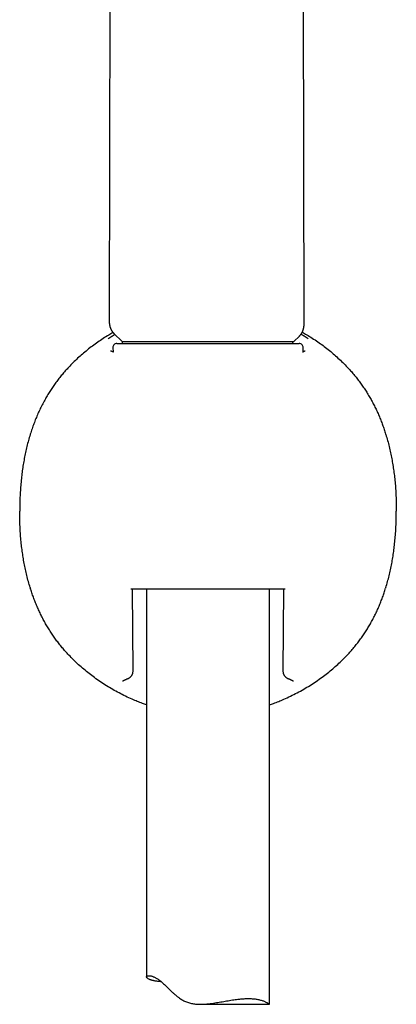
# Model space of a CAD drawing. Header units: millimetres. Extents: x 8 to 1012, y 12 to 1096.
# Tile 30 of 44: x 595 to 641, y 769 to 889. Entities that reach past the tile are written whole.
import ezdxf

# ---------------------------------------------------------------- set-up
doc = ezdxf.new("R2010")
doc.units = ezdxf.units.MM

msp = doc.modelspace()

# ---------------------------------------------------------------- linework, layer by layer
at = {"color": 7, "linetype": 'Continuous', "lineweight": 30}
for p, q in [((606.41, 985.46), (606.18, 852.59)), ((629.98, 852.28), (629.89, 901.7)), ((606.18, 852.59), (606.18, 852.57)), ((629.97, 852.26), (629.97, 852.28)), ((606.75, 851.15), (606.74, 851.16)), ((606.75, 851.15), (607.74, 850.16)), ((607.11, 849.92), (625.52, 849.92)), ((607.74, 850.16), (607.74, 849.92)), ((607.74, 850.16), (618.18, 850.16)), ((618.18, 850.16), (628.74, 850.16)), ((625.52, 849.92), (629.37, 849.92)), ((628.61, 849.92), (628.61, 850.16)), ((628.74, 850.16), (629.41, 850.82)), ((629.41, 850.83), (629.41, 850.82)), ((606.61, 849.4), (606.64, 848.89)), ((629.85, 848.89), (629.87, 849.4)), ((596.54, 838.87), (596.52, 838.8)), ((596.54, 838.86), (596.52, 838.8)), ((639.94, 838.87), (639.96, 838.8)), ((596.52, 820.12), (596.54, 820.06)), ((627.67, 819.92), (608.81, 819.92)), ((609.09, 809.95), (609, 819.92)), ((610.74, 819.92), (610.74, 772.59)), ((625.74, 769.25), (625.74, 819.92)), ((627.48, 819.92), (627.4, 809.95)), ((639.96, 820.12), (639.94, 820.06)), ((601.22, 811.9), (601.24, 811.89)), ((601.22, 811.9), (601.24, 811.88)), ((635.26, 811.9), (635.24, 811.88)), ((608.37, 808.98), (608.39, 808.98)), ((628.11, 808.98), (628.1, 808.99)), ((617.29, 769.25), (625.74, 769.25))]:
    msp.add_line(p, q, dxfattribs=at)
for centre, radius, start, end in [((607.11, 849.42), 0.5, 90, 182.4813), ((629.37, 849.42), 0.5, 357.5187, 90), ((608.09, 809.94), 1, 294.5037, 0.5076), ((628.4, 809.94), 1, 179.4909, 245.532)]:
    msp.add_arc(centre, radius, start, end, dxfattribs=at)
for points, knots in [([(606.18, 852.58), (606.18, 852.55), (606.18, 852.5), (606.19, 852.44), (606.19, 852.38), (606.2, 852.33), (606.2, 852.27), (606.21, 852.19), (606.23, 852.11), (606.25, 852.03), (606.27, 851.95), (606.29, 851.88), (606.32, 851.82), (606.34, 851.75), (606.37, 851.69), (606.4, 851.62), (606.44, 851.55), (606.48, 851.49), (606.51, 851.44), (606.54, 851.4), (606.57, 851.36), (606.6, 851.31), (606.64, 851.26), (606.69, 851.21), (606.73, 851.17), (606.75, 851.15)], [0, 0, 0, 0, 0.041968, 0.080664, 0.116121, 0.148574, 0.180009, 0.240242, 0.298561, 0.349628, 0.399917, 0.447304, 0.489821, 0.531871, 0.576716, 0.624387, 0.675088, 0.728899, 0.760715, 0.7938, 0.828217, 0.865588, 0.906664, 0.951461, 1, 1, 1, 1]), ([(629.41, 850.82), (629.42, 850.84), (629.45, 850.86), (629.48, 850.9), (629.52, 850.94), (629.55, 850.98), (629.58, 851.02), (629.61, 851.07), (629.64, 851.11), (629.67, 851.15), (629.7, 851.19), (629.72, 851.24), (629.74, 851.28), (629.77, 851.33), (629.79, 851.38), (629.82, 851.44), (629.84, 851.5), (629.86, 851.56), (629.88, 851.62), (629.9, 851.67), (629.91, 851.73), (629.92, 851.78), (629.93, 851.82), (629.94, 851.85), (629.94, 851.89), (629.95, 851.93), (629.96, 851.99), (629.97, 852.05), (629.97, 852.12), (629.97, 852.19), (629.98, 852.25), (629.98, 852.28)], [0, 0, 0, 0, 0.0283314, 0.0590533, 0.0922131, 0.1268147, 0.1592274, 0.1978828, 0.2323227, 0.2653587, 0.2948432, 0.3245889, 0.3564228, 0.3906921, 0.4274031, 0.4644151, 0.5091431, 0.5511845, 0.5903806, 0.6266215, 0.6616702, 0.6987323, 0.7191376, 0.7403412, 0.7650487, 0.7940601, 0.8273763, 0.8642896, 0.9053604, 0.9505945, 1, 1, 1, 1]), ([(606.65, 851.26), (606.47, 851.16), (606.06, 850.92), (605.44, 850.53), (604.77, 850.08), (604.13, 849.62), (603.5, 849.13), (602.9, 848.63), (602.32, 848.12), (601.76, 847.59), (601.4, 847.22), (601.23, 847.03)], [0, 0, 0, 0, 0.088598, 0.205173, 0.321129, 0.436394, 0.550898, 0.664573, 0.777354, 0.889181, 1, 1, 1, 1]), ([(606.03, 850.51), (606.18, 850.61), (606.43, 850.77), (606.74, 850.96), (606.87, 851.03)], [0, 0, 0, 0, 0.5947024, 1, 1, 1, 1]), ([(630.46, 850.51), (630.3, 850.61), (630.05, 850.78), (629.73, 850.97), (629.6, 851.04)], [0, 0, 0, 0, 0.587116, 1, 1, 1, 1]), ([(629.76, 851.31), (629.94, 851.2), (630.35, 850.97), (630.98, 850.57), (631.64, 850.13), (632.29, 849.67), (632.92, 849.19), (633.53, 848.68), (634.12, 848.15), (634.7, 847.61), (635.07, 847.22), (635.25, 847.03)], [0, 0, 0, 0, 0.090601, 0.20426, 0.317884, 0.431487, 0.545084, 0.658702, 0.772368, 0.88612, 1, 1, 1, 1]), ([(606.68, 848.87), (606.68, 848.87), (606.67, 848.88), (606.64, 848.89), (606.59, 848.91), (606.55, 848.93), (606.51, 848.95), (606.47, 848.97), (606.44, 848.98), (606.42, 848.99), (606.41, 849), (606.4, 849), (606.39, 849), (606.39, 849), (606.39, 849.01)], [0, 0, 0, 0, 0.003052, 0.090893, 0.183157, 0.283074, 0.390427, 0.495842, 0.59406, 0.685183, 0.757869, 0.836687, 0.921443, 1, 1, 1, 1]), ([(630.09, 849), (630.09, 849), (630.09, 849), (630.09, 849), (630.08, 849), (630.07, 848.99), (630.05, 848.98), (630.03, 848.97), (630, 848.96), (629.97, 848.95), (629.93, 848.93), (629.89, 848.91), (629.85, 848.89), (629.82, 848.88), (629.8, 848.87), (629.8, 848.87)], [0, 0, 0, 0, 0.067878, 0.138484, 0.200745, 0.269038, 0.346453, 0.433077, 0.525931, 0.621248, 0.719069, 0.813644, 0.907202, 0.991509, 1, 1, 1, 1]), ([(601.23, 847.03), (601.09, 846.88), (600.81, 846.58), (600.41, 846.12), (600.03, 845.64), (599.67, 845.16), (599.32, 844.68), (598.99, 844.18), (598.68, 843.68), (598.36, 843.14), (598.06, 842.57), (597.75, 841.97), (597.47, 841.37), (597.21, 840.75), (596.97, 840.13), (596.74, 839.5), (596.61, 839.08), (596.54, 838.87)], [0, 0, 0, 0, 0.064927, 0.12933, 0.193228, 0.256676, 0.31973, 0.382442, 0.44486, 0.507032, 0.577838, 0.648437, 0.718882, 0.789221, 0.859496, 0.929746, 1, 1, 1, 1]), ([(635.25, 847.03), (635.39, 846.89), (635.66, 846.6), (636.04, 846.15), (636.42, 845.68), (636.78, 845.21), (637.13, 844.72), (637.46, 844.23), (637.78, 843.72), (638.08, 843.21), (638.36, 842.69), (638.63, 842.17), (638.89, 841.63), (639.13, 841.09), (639.35, 840.55), (639.56, 839.99), (639.76, 839.43), (639.88, 839.05), (639.94, 838.87)], [0, 0, 0, 0, 0.062489, 0.125127, 0.187869, 0.250669, 0.31348, 0.376252, 0.438935, 0.501479, 0.56385, 0.62609, 0.68826, 0.75042, 0.812624, 0.874925, 0.937368, 1, 1, 1, 1]), ([(596.52, 838.8), (596.45, 838.56), (596.3, 838.08), (596.12, 837.35), (595.95, 836.62), (595.8, 835.88), (595.67, 835.14), (595.56, 834.39), (595.46, 833.61), (595.38, 832.8), (595.32, 831.97), (595.27, 831.14), (595.25, 830.3), (595.24, 829.74), (595.24, 829.46)], [0, 0, 0, 0, 0.079455, 0.158984, 0.238608, 0.318341, 0.398193, 0.478163, 0.558248, 0.646458, 0.734772, 0.823159, 0.911582, 1, 1, 1, 1]), ([(639.96, 838.8), (640.04, 838.56), (640.18, 838.07), (640.37, 837.33), (640.54, 836.59), (640.69, 835.85), (640.82, 835.11), (640.93, 834.36), (641.03, 833.59), (641.11, 832.78), (641.17, 831.96), (641.21, 831.13), (641.24, 830.3), (641.24, 829.74), (641.24, 829.46)], [0, 0, 0, 0, 0.080949, 0.161507, 0.241757, 0.321771, 0.401616, 0.481352, 0.56103, 0.648666, 0.736342, 0.8241, 0.911977, 1, 1, 1, 1]), ([(596.52, 820.12), (596.45, 820.37), (596.3, 820.86), (596.11, 821.6), (595.94, 822.34), (595.79, 823.08), (595.66, 823.82), (595.55, 824.57), (595.45, 825.34), (595.37, 826.14), (595.31, 826.97), (595.27, 827.8), (595.25, 828.63), (595.24, 829.19), (595.24, 829.46)], [0, 0, 0, 0, 0.080949, 0.161507, 0.241757, 0.321771, 0.401616, 0.481352, 0.56103, 0.648666, 0.736342, 0.8241, 0.911977, 1, 1, 1, 1]), ([(639.96, 820.12), (640.03, 820.36), (640.18, 820.85), (640.37, 821.57), (640.54, 822.31), (640.69, 823.05), (640.81, 823.79), (640.93, 824.54), (641.02, 825.32), (641.1, 826.12), (641.17, 826.96), (641.21, 827.79), (641.24, 828.63), (641.24, 829.19), (641.24, 829.46)], [0, 0, 0, 0, 0.0794555, 0.158984, 0.2386078, 0.3183415, 0.3981929, 0.4781632, 0.5582476, 0.6464585, 0.734772, 0.8231588, 0.9115824, 1, 1, 1, 1]), ([(598.41, 815.71), (598.32, 815.88), (598.12, 816.23), (597.85, 816.75), (597.6, 817.29), (597.36, 817.83), (597.13, 818.38), (596.92, 818.93), (596.72, 819.5), (596.6, 819.87), (596.54, 820.06)], [0, 0, 0, 0, 0.125117, 0.249968, 0.374678, 0.499366, 0.624141, 0.749109, 0.874366, 1, 1, 1, 1]), ([(638.07, 815.71), (638.17, 815.88), (638.36, 816.23), (638.63, 816.76), (638.89, 817.3), (639.13, 817.84), (639.35, 818.39), (639.57, 818.94), (639.76, 819.5), (639.88, 819.87), (639.94, 820.06)], [0, 0, 0, 0, 0.12573, 0.251115, 0.376232, 0.50115, 0.625934, 0.750638, 0.875312, 1, 1, 1, 1]), ([(601.22, 811.9), (601.09, 812.04), (600.82, 812.33), (600.44, 812.78), (600.06, 813.24), (599.7, 813.72), (599.36, 814.2), (599.03, 814.69), (598.71, 815.2), (598.51, 815.54), (598.41, 815.71)], [0, 0, 0, 0, 0.1246099, 0.2495148, 0.3746272, 0.4998554, 0.6251047, 0.7502779, 0.8752762, 1, 1, 1, 1]), ([(635.26, 811.9), (635.4, 812.05), (635.67, 812.34), (636.06, 812.8), (636.44, 813.27), (636.8, 813.74), (637.14, 814.22), (637.47, 814.71), (637.78, 815.2), (637.97, 815.54), (638.07, 815.71)], [0, 0, 0, 0, 0.128017, 0.255019, 0.381037, 0.506177, 0.630546, 0.754244, 0.877366, 1, 1, 1, 1]), ([(608.98, 806.49), (608.71, 806.61), (608.17, 806.85), (607.38, 807.25), (606.6, 807.68), (605.84, 808.13), (605.1, 808.62), (604.39, 809.11), (603.71, 809.63), (603.06, 810.15), (602.43, 810.71), (601.82, 811.28), (601.44, 811.68), (601.24, 811.88)], [0, 0, 0, 0, 0.093435, 0.186832, 0.280188, 0.373503, 0.466782, 0.560035, 0.647952, 0.735879, 0.823842, 0.91187, 1, 1, 1, 1]), ([(627.5, 806.49), (627.78, 806.61), (628.33, 806.86), (629.14, 807.28), (629.93, 807.71), (630.7, 808.18), (631.45, 808.66), (632.16, 809.17), (632.84, 809.68), (633.47, 810.2), (634.09, 810.74), (634.68, 811.3), (635.05, 811.69), (635.24, 811.88)], [0, 0, 0, 0, 0.0958425, 0.1913755, 0.2865283, 0.3812288, 0.4754037, 0.5689801, 0.6565975, 0.7435612, 0.8298163, 0.9153114, 1, 1, 1, 1]), ([(607.81, 808.72), (607.81, 808.72), (607.81, 808.72), (607.82, 808.73), (607.83, 808.73), (607.84, 808.74), (607.86, 808.75), (607.87, 808.75), (607.88, 808.76), (607.9, 808.77), (607.91, 808.77), (607.92, 808.78), (607.93, 808.78), (607.95, 808.79), (607.97, 808.8), (607.99, 808.81), (608.02, 808.82), (608.06, 808.84), (608.11, 808.86), (608.16, 808.89), (608.23, 808.91), (608.3, 808.94), (608.35, 808.97), (608.37, 808.98)], [0, 0, 0, 0, 0.049086, 0.100226, 0.150881, 0.203679, 0.24663, 0.287079, 0.322665, 0.353369, 0.370686, 0.388228, 0.410882, 0.438818, 0.472048, 0.510587, 0.554451, 0.612382, 0.677628, 0.750235, 0.830263, 0.917786, 1, 1, 1, 1]), ([(608.39, 808.98), (608.41, 808.99), (608.44, 809.01), (608.48, 809.03), (608.5, 809.03)], [0, 0, 0, 0, 0.500764, 1, 1, 1, 1]), ([(627.98, 809.03), (628, 809.03), (628.04, 809.01), (628.08, 808.99), (628.1, 808.98)], [0, 0, 0, 0, 0.499236, 1, 1, 1, 1]), ([(628.11, 808.98), (628.13, 808.97), (628.18, 808.94), (628.26, 808.91), (628.32, 808.89), (628.38, 808.86), (628.42, 808.84), (628.46, 808.82), (628.49, 808.81), (628.51, 808.8), (628.53, 808.79), (628.55, 808.78), (628.56, 808.78), (628.57, 808.77), (628.58, 808.77), (628.6, 808.76), (628.61, 808.75), (628.63, 808.75), (628.65, 808.74), (628.66, 808.73), (628.67, 808.72), (628.67, 808.72), (628.67, 808.72)], [0, 0, 0, 0, 0.0822168, 0.1697361, 0.2497607, 0.3223647, 0.3876074, 0.4455366, 0.4869504, 0.5236503, 0.5556502, 0.5829622, 0.6055968, 0.6235629, 0.6391836, 0.6724249, 0.7117928, 0.757262, 0.8210726, 0.8818946, 0.9414478, 1, 1, 1, 1]), ([(610.74, 805.79), (610.57, 805.85), (610.19, 805.99), (609.61, 806.22), (609.19, 806.4), (608.98, 806.49)], [0, 0, 0, 0, 0.2798843, 0.6399616, 1, 1, 1, 1]), ([(625.74, 805.79), (625.91, 805.85), (626.29, 805.99), (626.88, 806.22), (627.29, 806.4), (627.5, 806.49)], [0, 0, 0, 0, 0.281088, 0.640815, 1, 1, 1, 1]), ([(612.54, 772.01), (612.52, 772.01), (612.42, 772.01), (612.24, 772.03), (612, 772.06), (611.81, 772.09), (611.64, 772.12), (611.5, 772.15), (611.37, 772.19), (611.24, 772.23), (611.11, 772.27), (611, 772.33), (610.91, 772.38), (610.85, 772.42), (610.8, 772.47), (610.77, 772.51), (610.75, 772.55), (610.74, 772.59), (610.74, 772.63), (610.76, 772.66), (610.8, 772.69), (610.84, 772.72), (610.9, 772.73), (610.98, 772.74), (611.07, 772.74), (611.16, 772.73), (611.26, 772.72), (611.37, 772.69), (611.49, 772.65), (611.63, 772.59), (611.77, 772.53), (611.91, 772.45), (612.07, 772.36), (612.23, 772.25), (612.39, 772.13), (612.56, 771.99), (612.73, 771.84), (612.91, 771.67), (613.09, 771.5), (613.27, 771.33), (613.45, 771.14), (613.65, 770.94), (613.88, 770.73), (614.13, 770.5), (614.4, 770.27), (614.65, 770.08), (614.87, 769.93), (615.07, 769.8), (615.28, 769.68), (615.5, 769.58), (615.73, 769.49), (615.97, 769.41), (616.21, 769.35), (616.46, 769.31), (616.71, 769.27), (616.96, 769.26), (617.22, 769.25), (617.49, 769.25), (617.75, 769.26), (618.02, 769.28), (618.28, 769.31), (618.58, 769.34), (618.91, 769.39), (619.27, 769.45), (619.62, 769.51), (619.98, 769.57), (620.34, 769.63), (620.69, 769.69), (621.05, 769.75), (621.39, 769.8), (621.71, 769.85), (622.01, 769.88), (622.27, 769.91), (622.53, 769.93), (622.79, 769.94), (623.04, 769.95), (623.28, 769.95), (623.52, 769.94), (623.76, 769.92), (623.99, 769.9), (624.22, 769.86), (624.44, 769.82), (624.65, 769.77), (624.84, 769.72), (625.01, 769.65), (625.17, 769.59), (625.31, 769.52), (625.42, 769.46), (625.51, 769.41), (625.58, 769.36), (625.64, 769.32), (625.68, 769.29), (625.71, 769.27), (625.73, 769.26), (625.74, 769.25), (625.74, 769.25), (625.74, 769.25)], [0, 0, 0, 0, 0.002422, 0.015852, 0.029292, 0.042723, 0.053078, 0.063443, 0.073808, 0.084165, 0.097808, 0.111462, 0.125106, 0.135614, 0.14613, 0.156647, 0.167155, 0.177746, 0.188346, 0.198947, 0.209537, 0.220488, 0.231452, 0.242415, 0.253363, 0.263033, 0.272709, 0.282377, 0.292305, 0.30224, 0.312167, 0.321851, 0.331544, 0.341227, 0.351241, 0.361265, 0.371281, 0.381371, 0.391469, 0.401575, 0.411683, 0.421781, 0.43465, 0.44753, 0.460402, 0.473262, 0.481802, 0.490347, 0.498884, 0.507667, 0.516458, 0.525237, 0.533801, 0.542374, 0.55094, 0.559796, 0.56866, 0.577519, 0.586417, 0.595325, 0.604234, 0.613135, 0.625319, 0.637511, 0.649697, 0.662229, 0.674768, 0.6873, 0.700118, 0.712944, 0.725761, 0.736215, 0.746681, 0.757145, 0.767599, 0.778435, 0.789283, 0.800132, 0.810968, 0.823465, 0.835971, 0.848469, 0.861292, 0.874125, 0.886949, 0.900207, 0.913474, 0.926733, 0.93693, 0.947138, 0.957343, 0.967539, 0.976099, 0.984662, 0.99322, 1, 1, 1, 1])]:
    msp.add_open_spline(points, degree=3, knots=knots, dxfattribs=at)

doc.saveas('drawing.dxf')
